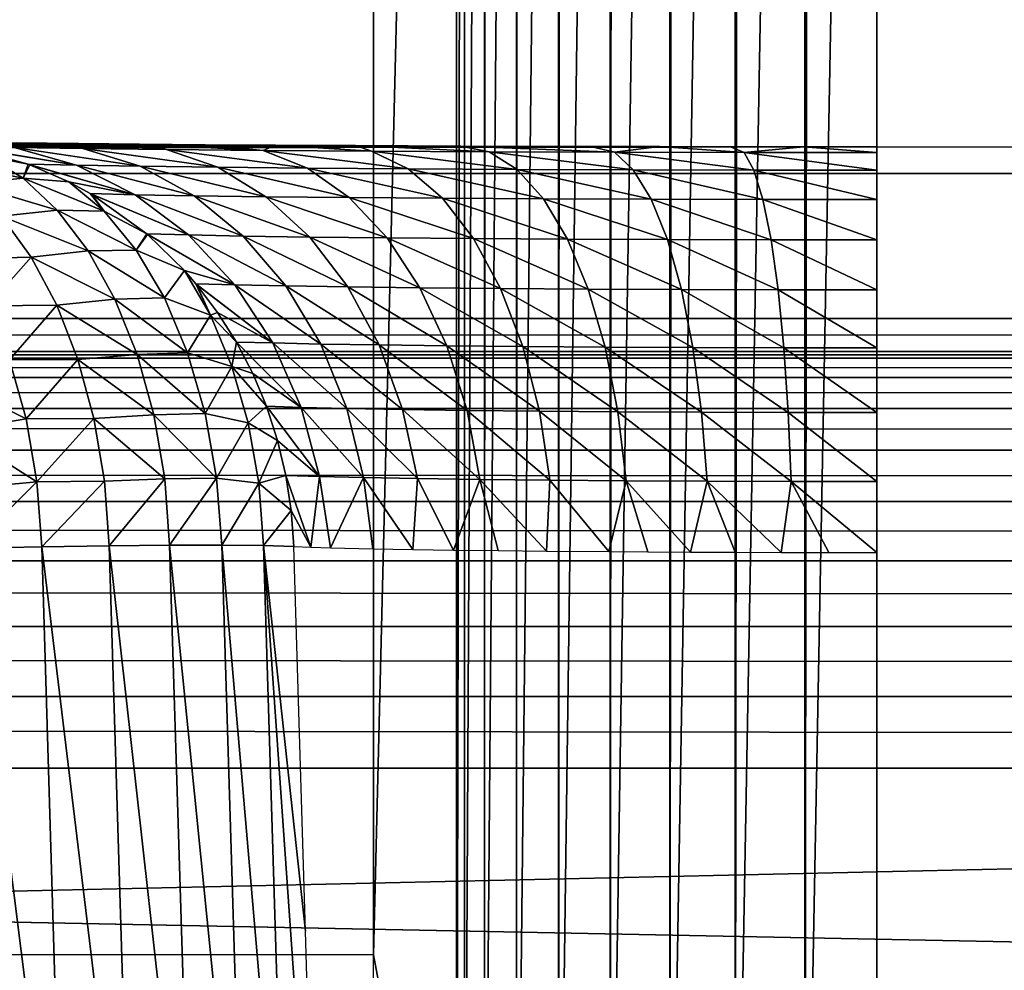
# Model space of a CAD drawing. Header units: millimetres. Extents: x -95 to 95, y -21 to 21.
# Tile 37 of 89: x -2.34 to 0, y -16.59 to -14.32. Entities that reach past the tile are written whole.
import ezdxf

# ---------------------------------------------------------------- set-up
doc = ezdxf.new("R2010")
doc.units = ezdxf.units.MM
doc.header["$LTSCALE"] = 135.540879
for name, color, linetype in [('122', 7, 'CONTINUOUS'), ('124', 7, 'CONTINUOUS'), ('125', 7, 'CONTINUOUS'), ('127', 7, 'CONTINUOUS'), ('130', 7, 'CONTINUOUS'), ('141', 7, 'CONTINUOUS'), ('148', 7, 'CONTINUOUS'), ('149', 7, 'CONTINUOUS'), ('19', 7, 'CONTINUOUS'), ('2', 7, 'CONTINUOUS'), ('46', 7, 'CONTINUOUS'), ('55', 7, 'CONTINUOUS'), ('58', 7, 'CONTINUOUS')]:
    doc.layers.add(name, color=color, linetype=linetype)

msp = doc.modelspace()

# ---------------------------------------------------------------- linework, layer by layer
at = {"layer": '122', "color": 254, "linetype": 'Continuous', "true_color": 0xd7d6db}
for points in [[(-77.25, -16.1049, 43.2676), (77.25, -16.1049, 43.2676), (-77.25, -17.8725, 43.2522), (-77.25, -16.1049, 43.2676)], [(-77.25, -17.8725, 43.2522), (77.25, -16.1049, 43.2676), (77.25, -17.8725, 43.2522), (-77.25, -17.8725, 43.2522)]]:
    msp.add_3dface(points, dxfattribs=at)
at = {"layer": '124', "color": 254, "linetype": 'Continuous', "true_color": 0xd7d6db}
for points in [[(-2.4595, -15.5818, 102.6816), (-2.2355, -17.3539, 102.6804), (-2.2888, -15.5782, 102.6352), (-2.4595, -15.5818, 102.6816)], [(-2.4074, -17.3535, 102.7275), (-2.2355, -17.3539, 102.6804), (-2.4595, -15.5818, 102.6816), (-2.4074, -17.3535, 102.7275)], [(-2.2888, -15.5782, 102.6352), (-2.0744, -17.3546, 102.6032), (-2.129, -15.5757, 102.5595), (-2.2888, -15.5782, 102.6352)], [(-2.2355, -17.3539, 102.6804), (-2.0744, -17.3546, 102.6032), (-2.2888, -15.5782, 102.6352), (-2.2355, -17.3539, 102.6804)], [(-2.129, -15.5757, 102.5595), (-1.9299, -17.3555, 102.499), (-1.985, -15.5744, 102.4568), (-2.129, -15.5757, 102.5595)], [(-2.0744, -17.3546, 102.6032), (-1.9299, -17.3555, 102.499), (-2.129, -15.5757, 102.5595), (-2.0744, -17.3546, 102.6032)], [(-1.985, -15.5744, 102.4568), (-1.806, -17.3566, 102.3704), (-1.8612, -15.5743, 102.3303), (-1.985, -15.5744, 102.4568)], [(-1.9299, -17.3555, 102.499), (-1.806, -17.3566, 102.3704), (-1.985, -15.5744, 102.4568), (-1.9299, -17.3555, 102.499)], [(-1.806, -17.3566, 102.3704), (-1.7071, -17.3579, 102.2221), (-1.8612, -15.5743, 102.3303), (-1.806, -17.3566, 102.3704)], [(-1.8612, -15.5743, 102.3303), (-1.7071, -17.3579, 102.2221), (-1.7617, -15.5753, 102.1841), (-1.8612, -15.5743, 102.3303)], [(-1.7617, -15.5753, 102.1841), (-1.6361, -17.3593, 102.0586), (-1.6622, -16.4926, 102.0412), (-1.7617, -15.5753, 102.1841)], [(-1.7071, -17.3579, 102.2221), (-1.6361, -17.3593, 102.0586), (-1.7617, -15.5753, 102.1841), (-1.7071, -17.3579, 102.2221)], [(-1.6896, -15.5775, 102.0227), (-1.7617, -15.5753, 102.1841), (-1.6622, -16.4926, 102.0412), (-1.6896, -15.5775, 102.0227)]]:
    msp.add_3dface(points, dxfattribs=at)
at = {"layer": '125', "color": 254, "linetype": 'Continuous', "true_color": 0xd7d6db}
for points in [[(-74.75, -18, 92.75), (-74.75, -14.69, 92.8078), (74.75, -14.69, 92.8078), (-74.75, -18, 92.75)], [(74.75, -18, 92.75), (-74.75, -18, 92.75), (74.75, -14.69, 92.8078), (74.75, -18, 92.75)]]:
    msp.add_3dface(points, dxfattribs=at)
at = {"layer": '127', "color": 254, "linetype": 'Continuous', "true_color": 0xd7d6db}
for points in [[(-74.75, -18, 53.25), (74.75, -18, 53.25), (-74.75, -15.0356, 53.1983), (-74.75, -18, 53.25)], [(74.75, -18, 53.25), (74.75, -15.0356, 53.1983), (-74.75, -15.0356, 53.1983), (74.75, -18, 53.25)]]:
    msp.add_3dface(points, dxfattribs=at)
at = {"layer": '130', "color": 254, "linetype": 'Continuous', "true_color": 0xd7d6db}
for points in [[(-2.2014, -14.6192, 100.9177), (-74.75, -14.69, 92.8078), (-2.3497, -14.6175, 101.116), (-2.2014, -14.6192, 100.9177)], [(-2.0569, -14.6206, 100.7582), (-74.75, -14.69, 92.8078), (-2.2014, -14.6192, 100.9177), (-2.0569, -14.6206, 100.7582)], [(-1.9006, -14.6218, 100.6132), (-74.75, -14.69, 92.8078), (-2.0569, -14.6206, 100.7582), (-1.9006, -14.6218, 100.6132)], [(-1.7329, -14.623, 100.4826), (-74.75, -14.69, 92.8078), (-1.9006, -14.6218, 100.6132), (-1.7329, -14.623, 100.4826)], [(-1.5429, -14.6241, 100.3601), (-74.75, -14.69, 92.8078), (-1.7329, -14.623, 100.4826), (-1.5429, -14.6241, 100.3601)], [(-1.2923, -14.6252, 100.2329), (-74.75, -14.69, 92.8078), (-1.5429, -14.6241, 100.3601), (-1.2923, -14.6252, 100.2329)], [(-0.9842, -14.6261, 100.1217), (-74.75, -14.69, 92.8078), (-1.2923, -14.6252, 100.2329), (-0.9842, -14.6261, 100.1217)], [(-0.8199, -14.6265, 100.0806), (-74.75, -14.69, 92.8078), (-0.9842, -14.6261, 100.1217), (-0.8199, -14.6265, 100.0806)], [(-0.6509, -14.6268, 100.0505), (-74.75, -14.69, 92.8078), (-0.8199, -14.6265, 100.0806), (-0.6509, -14.6268, 100.0505)], [(-0.4779, -14.6269, 100.0321), (-74.75, -14.69, 92.8078), (-0.6509, -14.6268, 100.0505), (-0.4779, -14.6269, 100.0321)], [(-0.3033, -14.627, 100.0259), (-74.75, -14.69, 92.8078), (-0.4779, -14.6269, 100.0321), (-0.3033, -14.627, 100.0259)], [(74.75, -14.69, 92.8078), (-74.75, -14.69, 92.8078), (0.4747, -14.6269, 100.0318), (74.75, -14.69, 92.8078)], [(0.4747, -14.6269, 100.0318), (-74.75, -14.69, 92.8078), (0.3033, -14.627, 100.0259), (0.4747, -14.6269, 100.0318)], [(0.3033, -14.627, 100.0259), (-74.75, -14.69, 92.8078), (-0.3033, -14.627, 100.0259), (0.3033, -14.627, 100.0259)], [(-77.25, -15.1136, 44.2588), (74.75, -15.0356, 53.1983), (77.25, -15.1136, 44.2588), (-77.25, -15.1136, 44.2588)], [(-74.75, -15.0356, 53.1983), (74.75, -15.0356, 53.1983), (-77.25, -15.1136, 44.2588), (-74.75, -15.0356, 53.1983)]]:
    msp.add_3dface(points, dxfattribs=at)
at = {"layer": '141', "color": 254, "linetype": 'Continuous', "true_color": 0xd7d6db}
for points in [[(-77.25, -15.13, 44.0872), (-77.25, -15.1136, 44.2588), (77.25, -15.13, 44.0872), (-77.25, -15.13, 44.0872)], [(-77.25, -15.1136, 44.2588), (77.25, -15.1136, 44.2588), (77.25, -15.13, 44.0872), (-77.25, -15.1136, 44.2588)], [(-77.25, -15.1756, 43.9208), (-77.25, -15.13, 44.0872), (77.25, -15.1756, 43.9208), (-77.25, -15.1756, 43.9208)], [(77.25, -15.1756, 43.9208), (-77.25, -15.13, 44.0872), (77.25, -15.13, 44.0872), (77.25, -15.1756, 43.9208)], [(-77.25, -15.2492, 43.7648), (-77.25, -15.1756, 43.9208), (77.25, -15.2492, 43.7648), (-77.25, -15.2492, 43.7648)], [(77.25, -15.2492, 43.7648), (-77.25, -15.1756, 43.9208), (77.25, -15.1756, 43.9208), (77.25, -15.2492, 43.7648)], [(-77.25, -15.3485, 43.6236), (-77.25, -15.2492, 43.7648), (77.25, -15.3485, 43.6236), (-77.25, -15.3485, 43.6236)], [(77.25, -15.3485, 43.6236), (-77.25, -15.2492, 43.7648), (77.25, -15.2492, 43.7648), (77.25, -15.3485, 43.6236)], [(77.25, -15.4706, 43.5017), (-77.25, -15.3485, 43.6236), (77.25, -15.3485, 43.6236), (77.25, -15.4706, 43.5017)], [(-77.25, -15.4706, 43.5017), (-77.25, -15.3485, 43.6236), (77.25, -15.4706, 43.5017), (-77.25, -15.4706, 43.5017)], [(77.25, -15.6118, 43.4026), (-77.25, -15.4706, 43.5017), (77.25, -15.4706, 43.5017), (77.25, -15.6118, 43.4026)], [(-77.25, -15.6118, 43.4026), (-77.25, -15.4706, 43.5017), (77.25, -15.6118, 43.4026), (-77.25, -15.6118, 43.4026)], [(77.25, -15.768, 43.3292), (-77.25, -15.6118, 43.4026), (77.25, -15.6118, 43.4026), (77.25, -15.768, 43.3292)], [(-77.25, -15.768, 43.3292), (-77.25, -15.6118, 43.4026), (77.25, -15.768, 43.3292), (-77.25, -15.768, 43.3292)], [(77.25, -15.9345, 43.2837), (-77.25, -15.768, 43.3292), (77.25, -15.768, 43.3292), (77.25, -15.9345, 43.2837)], [(-77.25, -15.9345, 43.2837), (-77.25, -15.768, 43.3292), (77.25, -15.9345, 43.2837), (-77.25, -15.9345, 43.2837)], [(77.25, -16.1049, 43.2676), (-77.25, -15.9345, 43.2837), (77.25, -15.9345, 43.2837), (77.25, -16.1049, 43.2676)], [(77.25, -16.1049, 43.2676), (-77.25, -16.1049, 43.2676), (-77.25, -15.9345, 43.2837), (77.25, -16.1049, 43.2676)]]:
    msp.add_3dface(points, dxfattribs=at)
at = {"layer": '148', "color": 254, "linetype": 'Continuous', "true_color": 0xd7d6db}
for points in [[(-2.2061, -14.6707, 101.5272), (-2.4786, -14.6257, 101.7426), (-2.4738, -14.6266, 101.7443), (-2.2061, -14.6707, 101.5272)], [(-2.3543, -14.6284, 101.4517), (-2.4786, -14.6257, 101.7426), (-2.2061, -14.6707, 101.5272), (-2.3543, -14.6284, 101.4517)], [(-2.3215, -14.6679, 101.7971), (-2.2061, -14.6707, 101.5272), (-2.4738, -14.6266, 101.7443), (-2.3215, -14.6679, 101.7971)], [(-2.1913, -14.631, 101.1806), (-2.3497, -14.6175, 101.116), (-2.3543, -14.6284, 101.4517), (-2.1913, -14.631, 101.1806)], [(-2.1913, -14.631, 101.1806), (-2.3543, -14.6284, 101.4517), (-2.0548, -14.6732, 101.2757), (-2.1913, -14.631, 101.1806)], [(-2.0548, -14.6732, 101.2757), (-2.3543, -14.6284, 101.4517), (-2.2061, -14.6707, 101.5272), (-2.0548, -14.6732, 101.2757)], [(-2.2014, -14.6192, 100.9177), (-2.3497, -14.6175, 101.116), (-2.1913, -14.631, 101.1806), (-2.2014, -14.6192, 100.9177)], [(-1.9928, -14.6333, 100.9345), (-2.2014, -14.6192, 100.9177), (-2.1913, -14.631, 101.1806), (-1.9928, -14.6333, 100.9345)], [(-2.0569, -14.6206, 100.7582), (-2.2014, -14.6192, 100.9177), (-1.9928, -14.6333, 100.9345), (-2.0569, -14.6206, 100.7582)], [(-1.9928, -14.6333, 100.9345), (-2.1913, -14.631, 101.1806), (-1.8707, -14.6755, 101.0474), (-1.9928, -14.6333, 100.9345)], [(-1.8707, -14.6755, 101.0474), (-2.1913, -14.631, 101.1806), (-2.0548, -14.6732, 101.2757), (-1.8707, -14.6755, 101.0474)], [(-1.7626, -14.6353, 100.718), (-2.0569, -14.6206, 100.7582), (-1.9928, -14.6333, 100.9345), (-1.7626, -14.6353, 100.718)], [(-1.9006, -14.6218, 100.6132), (-2.0569, -14.6206, 100.7582), (-1.7626, -14.6353, 100.718), (-1.9006, -14.6218, 100.6132)], [(-1.7626, -14.6353, 100.718), (-1.9928, -14.6333, 100.9345), (-1.6571, -14.6775, 100.8465), (-1.7626, -14.6353, 100.718)], [(-1.6571, -14.6775, 100.8465), (-1.9928, -14.6333, 100.9345), (-1.8707, -14.6755, 101.0474), (-1.6571, -14.6775, 100.8465)], [(-1.7329, -14.623, 100.4826), (-1.9006, -14.6218, 100.6132), (-1.7626, -14.6353, 100.718), (-1.7329, -14.623, 100.4826)], [(-1.505, -14.637, 100.5351), (-1.7329, -14.623, 100.4826), (-1.7626, -14.6353, 100.718), (-1.505, -14.637, 100.5351)], [(-1.5429, -14.6241, 100.3601), (-1.7329, -14.623, 100.4826), (-1.505, -14.637, 100.5351), (-1.5429, -14.6241, 100.3601)], [(-1.2248, -14.6384, 100.3892), (-1.5429, -14.6241, 100.3601), (-1.505, -14.637, 100.5351), (-1.2248, -14.6384, 100.3892)], [(-1.2923, -14.6252, 100.2329), (-1.5429, -14.6241, 100.3601), (-1.2248, -14.6384, 100.3892), (-1.2923, -14.6252, 100.2329)], [(-0.9274, -14.6394, 100.283), (-1.2923, -14.6252, 100.2329), (-1.2248, -14.6384, 100.3892), (-0.9274, -14.6394, 100.283)], [(-0.9842, -14.6261, 100.1217), (-1.2923, -14.6252, 100.2329), (-0.9274, -14.6394, 100.283), (-0.9842, -14.6261, 100.1217)], [(-0.8199, -14.6265, 100.0806), (-0.9842, -14.6261, 100.1217), (-0.9274, -14.6394, 100.283), (-0.8199, -14.6265, 100.0806)], [(-0.6183, -14.64, 100.2184), (-0.8199, -14.6265, 100.0806), (-0.9274, -14.6394, 100.283), (-0.6183, -14.64, 100.2184)], [(-0.6509, -14.6268, 100.0505), (-0.8199, -14.6265, 100.0806), (-0.6183, -14.64, 100.2184), (-0.6509, -14.6268, 100.0505)], [(-0.4779, -14.6269, 100.0321), (-0.6509, -14.6268, 100.0505), (-0.6183, -14.64, 100.2184), (-0.4779, -14.6269, 100.0321)], [(-0.3033, -14.6402, 100.1968), (-0.4779, -14.6269, 100.0321), (-0.6183, -14.64, 100.2184), (-0.3033, -14.6402, 100.1968)], [(-0.3033, -14.627, 100.0259), (-0.4779, -14.6269, 100.0321), (-0.3033, -14.6402, 100.1968), (-0.3033, -14.627, 100.0259)], [(-1.505, -14.637, 100.5351), (-1.7626, -14.6353, 100.718), (-1.4181, -14.6793, 100.6769), (-1.505, -14.637, 100.5351)], [(-1.4181, -14.6793, 100.6769), (-1.7626, -14.6353, 100.718), (-1.6571, -14.6775, 100.8465), (-1.4181, -14.6793, 100.6769)], [(-1.2248, -14.6384, 100.3892), (-1.505, -14.637, 100.5351), (-1.1582, -14.6806, 100.5415), (-1.2248, -14.6384, 100.3892)], [(-1.1582, -14.6806, 100.5415), (-1.505, -14.637, 100.5351), (-1.4181, -14.6793, 100.6769), (-1.1582, -14.6806, 100.5415)], [(-0.9274, -14.6394, 100.283), (-1.2248, -14.6384, 100.3892), (-0.8823, -14.6816, 100.443), (-0.9274, -14.6394, 100.283)], [(-0.8823, -14.6816, 100.443), (-1.2248, -14.6384, 100.3892), (-1.1582, -14.6806, 100.5415), (-0.8823, -14.6816, 100.443)], [(-0.6183, -14.64, 100.2184), (-0.9274, -14.6394, 100.283), (-0.5955, -14.6822, 100.3832), (-0.6183, -14.64, 100.2184)], [(-0.5955, -14.6822, 100.3832), (-0.9274, -14.6394, 100.283), (-0.8823, -14.6816, 100.443), (-0.5955, -14.6822, 100.3832)], [(-0.3033, -14.6402, 100.1968), (-0.6183, -14.64, 100.2184), (-0.3033, -14.6824, 100.3631), (-0.3033, -14.6402, 100.1968)], [(-0.3033, -14.6824, 100.3631), (-0.6183, -14.64, 100.2184), (-0.5955, -14.6822, 100.3832), (-0.3033, -14.6824, 100.3631)], [(-2.2061, -14.6707, 101.5272), (-2.3215, -14.6679, 101.7971), (-2.0666, -14.7407, 101.5985), (-2.2061, -14.6707, 101.5272)], [(-2.0666, -14.7407, 101.5985), (-2.3215, -14.6679, 101.7971), (-2.3176, -14.6694, 101.7985), (-2.0666, -14.7407, 101.5985)], [(-2.225, -14.71, 101.8308), (-2.0666, -14.7407, 101.5985), (-2.3176, -14.6694, 101.7985), (-2.225, -14.71, 101.8308)], [(-2.0548, -14.6732, 101.2757), (-2.2061, -14.6707, 101.5272), (-1.9265, -14.7433, 101.3654), (-2.0548, -14.6732, 101.2757)], [(-1.9265, -14.7433, 101.3654), (-2.2061, -14.6707, 101.5272), (-2.0666, -14.7407, 101.5985), (-1.9265, -14.7433, 101.3654)], [(-1.8707, -14.6755, 101.0474), (-2.0548, -14.6732, 101.2757), (-1.7558, -14.7456, 101.1539), (-1.8707, -14.6755, 101.0474)], [(-1.7558, -14.7456, 101.1539), (-2.0548, -14.6732, 101.2757), (-1.9265, -14.7433, 101.3654), (-1.7558, -14.7456, 101.1539)], [(-1.6571, -14.6775, 100.8465), (-1.8707, -14.6755, 101.0474), (-1.5578, -14.7476, 100.9677), (-1.6571, -14.6775, 100.8465)], [(-1.5578, -14.7476, 100.9677), (-1.8707, -14.6755, 101.0474), (-1.7558, -14.7456, 101.1539), (-1.5578, -14.7476, 100.9677)], [(-1.4181, -14.6793, 100.6769), (-1.6571, -14.6775, 100.8465), (-1.3364, -14.7493, 100.8105), (-1.4181, -14.6793, 100.6769)], [(-1.3364, -14.7493, 100.8105), (-1.6571, -14.6775, 100.8465), (-1.5578, -14.7476, 100.9677), (-1.3364, -14.7493, 100.8105)], [(-1.1582, -14.6806, 100.5415), (-1.4181, -14.6793, 100.6769), (-1.0956, -14.7507, 100.6851), (-1.1582, -14.6806, 100.5415)], [(-1.0956, -14.7507, 100.6851), (-1.4181, -14.6793, 100.6769), (-1.3364, -14.7493, 100.8105), (-1.0956, -14.7507, 100.6851)], [(-0.8398, -14.7517, 100.5938), (-1.1582, -14.6806, 100.5415), (-1.0956, -14.7507, 100.6851), (-0.8398, -14.7517, 100.5938)], [(-0.8823, -14.6816, 100.443), (-1.1582, -14.6806, 100.5415), (-0.8398, -14.7517, 100.5938), (-0.8823, -14.6816, 100.443)], [(-0.5955, -14.6822, 100.3832), (-0.8823, -14.6816, 100.443), (-0.5741, -14.7523, 100.5383), (-0.5955, -14.6822, 100.3832)], [(-0.5741, -14.7523, 100.5383), (-0.8823, -14.6816, 100.443), (-0.8398, -14.7517, 100.5938), (-0.5741, -14.7523, 100.5383)], [(-0.3033, -14.6824, 100.3631), (-0.5955, -14.6822, 100.3832), (-0.3033, -14.7525, 100.5197), (-0.3033, -14.6824, 100.3631)], [(-0.3033, -14.7525, 100.5197), (-0.5955, -14.6822, 100.3832), (-0.5741, -14.7523, 100.5383), (-0.3033, -14.7525, 100.5197)], [(-2.1736, -14.738, 101.8487), (-2.0666, -14.7407, 101.5985), (-2.225, -14.71, 101.8308), (-2.1736, -14.738, 101.8487)], [(-1.94, -14.8365, 101.6635), (-2.1736, -14.738, 101.8487), (-2.1707, -14.7397, 101.8497), (-1.94, -14.8365, 101.6635)], [(-2.0666, -14.7407, 101.5985), (-2.1736, -14.738, 101.8487), (-1.94, -14.8365, 101.6635), (-2.0666, -14.7407, 101.5985)], [(-2.0393, -14.8338, 101.8958), (-1.94, -14.8365, 101.6635), (-2.1707, -14.7397, 101.8497), (-2.0393, -14.8338, 101.8958)], [(-1.81, -14.8391, 101.4472), (-2.0666, -14.7407, 101.5985), (-1.94, -14.8365, 101.6635), (-1.81, -14.8391, 101.4472)], [(-1.9265, -14.7433, 101.3654), (-2.0666, -14.7407, 101.5985), (-1.81, -14.8391, 101.4472), (-1.9265, -14.7433, 101.3654)], [(-1.6516, -14.8414, 101.2508), (-1.9265, -14.7433, 101.3654), (-1.81, -14.8391, 101.4472), (-1.6516, -14.8414, 101.2508)], [(-1.7558, -14.7456, 101.1539), (-1.9265, -14.7433, 101.3654), (-1.6516, -14.8414, 101.2508), (-1.7558, -14.7456, 101.1539)], [(-1.4678, -14.8434, 101.078), (-1.7558, -14.7456, 101.1539), (-1.6516, -14.8414, 101.2508), (-1.4678, -14.8434, 101.078)], [(-1.5578, -14.7476, 100.9677), (-1.7558, -14.7456, 101.1539), (-1.4678, -14.8434, 101.078), (-1.5578, -14.7476, 100.9677)], [(-1.2623, -14.8451, 100.932), (-1.5578, -14.7476, 100.9677), (-1.4678, -14.8434, 101.078), (-1.2623, -14.8451, 100.932)], [(-1.3364, -14.7493, 100.8105), (-1.5578, -14.7476, 100.9677), (-1.2623, -14.8451, 100.932), (-1.3364, -14.7493, 100.8105)], [(-1.0387, -14.8465, 100.8156), (-1.3364, -14.7493, 100.8105), (-1.2623, -14.8451, 100.932), (-1.0387, -14.8465, 100.8156)], [(-1.0956, -14.7507, 100.6851), (-1.3364, -14.7493, 100.8105), (-1.0387, -14.8465, 100.8156), (-1.0956, -14.7507, 100.6851)], [(-0.8013, -14.8475, 100.7308), (-1.0956, -14.7507, 100.6851), (-1.0387, -14.8465, 100.8156), (-0.8013, -14.8475, 100.7308)], [(-0.8398, -14.7517, 100.5938), (-1.0956, -14.7507, 100.6851), (-0.8013, -14.8475, 100.7308), (-0.8398, -14.7517, 100.5938)], [(-0.5547, -14.8481, 100.6793), (-0.8398, -14.7517, 100.5938), (-0.8013, -14.8475, 100.7308), (-0.5547, -14.8481, 100.6793)], [(-0.5741, -14.7523, 100.5383), (-0.8398, -14.7517, 100.5938), (-0.5547, -14.8481, 100.6793), (-0.5741, -14.7523, 100.5383)], [(-0.3033, -14.8483, 100.6621), (-0.5741, -14.7523, 100.5383), (-0.5547, -14.8481, 100.6793), (-0.3033, -14.8483, 100.6621)], [(-0.3033, -14.7525, 100.5197), (-0.5741, -14.7523, 100.5383), (-0.3033, -14.8483, 100.6621), (-0.3033, -14.7525, 100.5197)], [(-1.8299, -14.9553, 101.7203), (-2.0393, -14.8338, 101.8958), (-2.0373, -14.8355, 101.8965), (-1.8299, -14.9553, 101.7203)], [(-1.94, -14.8365, 101.6635), (-2.0393, -14.8338, 101.8958), (-1.8299, -14.9553, 101.7203), (-1.94, -14.8365, 101.6635)], [(-1.9498, -14.9209, 101.9274), (-1.8299, -14.9553, 101.7203), (-2.0373, -14.8355, 101.8965), (-1.9498, -14.9209, 101.9274)], [(-1.7087, -14.9578, 101.5185), (-1.94, -14.8365, 101.6635), (-1.8299, -14.9553, 101.7203), (-1.7087, -14.9578, 101.5185)], [(-1.81, -14.8391, 101.4472), (-1.94, -14.8365, 101.6635), (-1.7087, -14.9578, 101.5185), (-1.81, -14.8391, 101.4472)], [(-1.561, -14.9601, 101.3354), (-1.81, -14.8391, 101.4472), (-1.7087, -14.9578, 101.5185), (-1.561, -14.9601, 101.3354)], [(-1.6516, -14.8414, 101.2508), (-1.81, -14.8391, 101.4472), (-1.561, -14.9601, 101.3354), (-1.6516, -14.8414, 101.2508)], [(-1.3896, -14.9621, 101.1741), (-1.6516, -14.8414, 101.2508), (-1.561, -14.9601, 101.3354), (-1.3896, -14.9621, 101.1741)], [(-1.4678, -14.8434, 101.078), (-1.6516, -14.8414, 101.2508), (-1.3896, -14.9621, 101.1741), (-1.4678, -14.8434, 101.078)], [(-1.1979, -14.9639, 101.0379), (-1.4678, -14.8434, 101.078), (-1.3896, -14.9621, 101.1741), (-1.1979, -14.9639, 101.0379)], [(-1.2623, -14.8451, 100.932), (-1.4678, -14.8434, 101.078), (-1.1979, -14.9639, 101.0379), (-1.2623, -14.8451, 100.932)], [(-0.9894, -14.9652, 100.9292), (-1.2623, -14.8451, 100.932), (-1.1979, -14.9639, 101.0379), (-0.9894, -14.9652, 100.9292)], [(-1.0387, -14.8465, 100.8156), (-1.2623, -14.8451, 100.932), (-0.9894, -14.9652, 100.9292), (-1.0387, -14.8465, 100.8156)], [(-0.7679, -14.9662, 100.8501), (-1.0387, -14.8465, 100.8156), (-0.9894, -14.9652, 100.9292), (-0.7679, -14.9662, 100.8501)], [(-0.8013, -14.8475, 100.7308), (-1.0387, -14.8465, 100.8156), (-0.7679, -14.9662, 100.8501), (-0.8013, -14.8475, 100.7308)], [(-0.5378, -14.9668, 100.8021), (-0.8013, -14.8475, 100.7308), (-0.7679, -14.9662, 100.8501), (-0.5378, -14.9668, 100.8021)], [(-0.5547, -14.8481, 100.6793), (-0.8013, -14.8475, 100.7308), (-0.5378, -14.9668, 100.8021), (-0.5547, -14.8481, 100.6793)], [(-0.3033, -14.8483, 100.6621), (-0.5547, -14.8481, 100.6793), (-0.3033, -14.967, 100.7859), (-0.3033, -14.8483, 100.6621)], [(-0.3033, -14.967, 100.7859), (-0.5547, -14.8481, 100.6793), (-0.5378, -14.9668, 100.8021), (-0.3033, -14.967, 100.7859)], [(-1.9225, -14.9525, 101.9371), (-1.8299, -14.9553, 101.7203), (-1.9498, -14.9209, 101.9274), (-1.9225, -14.9525, 101.9371)], [(-1.7397, -15.0934, 101.7673), (-1.9225, -14.9525, 101.9371), (-1.9213, -14.954, 101.9375), (-1.7397, -15.0934, 101.7673)], [(-1.8299, -14.9553, 101.7203), (-1.9225, -14.9525, 101.9371), (-1.7397, -15.0934, 101.7673), (-1.8299, -14.9553, 101.7203)], [(-1.8709, -15.0206, 101.9554), (-1.7397, -15.0934, 101.7673), (-1.9213, -14.954, 101.9375), (-1.8709, -15.0206, 101.9554)], [(-1.6257, -15.096, 101.5774), (-1.8299, -14.9553, 101.7203), (-1.7397, -15.0934, 101.7673), (-1.6257, -15.096, 101.5774)], [(-1.7087, -14.9578, 101.5185), (-1.8299, -14.9553, 101.7203), (-1.6257, -15.096, 101.5774), (-1.7087, -14.9578, 101.5185)], [(-1.561, -14.9601, 101.3354), (-1.7087, -14.9578, 101.5185), (-1.4868, -15.0983, 101.405), (-1.561, -14.9601, 101.3354)], [(-1.4868, -15.0983, 101.405), (-1.7087, -14.9578, 101.5185), (-1.6257, -15.096, 101.5774), (-1.4868, -15.0983, 101.405)], [(-1.3896, -14.9621, 101.1741), (-1.561, -14.9601, 101.3354), (-1.3255, -15.1003, 101.2531), (-1.3896, -14.9621, 101.1741)], [(-1.3255, -15.1003, 101.2531), (-1.561, -14.9601, 101.3354), (-1.4868, -15.0983, 101.405), (-1.3255, -15.1003, 101.2531)], [(-1.1979, -14.9639, 101.0379), (-1.3896, -14.9621, 101.1741), (-1.1452, -15.102, 101.1249), (-1.1979, -14.9639, 101.0379)], [(-1.1452, -15.102, 101.1249), (-1.3896, -14.9621, 101.1741), (-1.3255, -15.1003, 101.2531), (-1.1452, -15.102, 101.1249)], [(-0.9894, -14.9652, 100.9292), (-1.1979, -14.9639, 101.0379), (-0.949, -15.1034, 101.0226), (-0.9894, -14.9652, 100.9292)], [(-0.949, -15.1034, 101.0226), (-1.1979, -14.9639, 101.0379), (-1.1452, -15.102, 101.1249), (-0.949, -15.1034, 101.0226)], [(-0.7679, -14.9662, 100.8501), (-0.9894, -14.9652, 100.9292), (-0.7405, -15.1044, 100.9481), (-0.7679, -14.9662, 100.8501)], [(-0.7405, -15.1044, 100.9481), (-0.9894, -14.9652, 100.9292), (-0.949, -15.1034, 101.0226), (-0.7405, -15.1044, 100.9481)], [(-0.5378, -14.9668, 100.8021), (-0.7679, -14.9662, 100.8501), (-0.524, -15.105, 100.9029), (-0.5378, -14.9668, 100.8021)], [(-0.524, -15.105, 100.9029), (-0.7679, -14.9662, 100.8501), (-0.7405, -15.1044, 100.9481), (-0.524, -15.105, 100.9029)], [(-0.3033, -15.1052, 100.8877), (-0.5378, -14.9668, 100.8021), (-0.524, -15.105, 100.9029), (-0.3033, -15.1052, 100.8877)], [(-0.3033, -14.967, 100.7859), (-0.5378, -14.9668, 100.8021), (-0.3033, -15.1052, 100.8877), (-0.3033, -14.967, 100.7859)], [(-1.8261, -15.0916, 101.9715), (-1.7397, -15.0934, 101.7673), (-1.8709, -15.0206, 101.9554), (-1.8261, -15.0916, 101.9715)], [(-1.7872, -15.1664, 101.9855), (-1.6718, -15.2469, 101.803), (-1.8261, -15.0916, 101.9715), (-1.7872, -15.1664, 101.9855)], [(-1.7397, -15.0934, 101.7673), (-1.8261, -15.0916, 101.9715), (-1.6718, -15.2469, 101.803), (-1.7397, -15.0934, 101.7673)], [(-1.5634, -15.2495, 101.622), (-1.7397, -15.0934, 101.7673), (-1.6718, -15.2469, 101.803), (-1.5634, -15.2495, 101.622)], [(-1.6257, -15.096, 101.5774), (-1.7397, -15.0934, 101.7673), (-1.5634, -15.2495, 101.622), (-1.6257, -15.096, 101.5774)], [(-1.4311, -15.2518, 101.4577), (-1.6257, -15.096, 101.5774), (-1.5634, -15.2495, 101.622), (-1.4311, -15.2518, 101.4577)], [(-1.4868, -15.0983, 101.405), (-1.6257, -15.096, 101.5774), (-1.4311, -15.2518, 101.4577), (-1.4868, -15.0983, 101.405)], [(-1.3255, -15.1003, 101.2531), (-1.4868, -15.0983, 101.405), (-1.2775, -15.2538, 101.3128), (-1.3255, -15.1003, 101.2531)], [(-1.2775, -15.2538, 101.3128), (-1.4868, -15.0983, 101.405), (-1.4311, -15.2518, 101.4577), (-1.2775, -15.2538, 101.3128)], [(-1.1452, -15.102, 101.1249), (-1.3255, -15.1003, 101.2531), (-1.1057, -15.2555, 101.1906), (-1.1452, -15.102, 101.1249)], [(-1.1057, -15.2555, 101.1906), (-1.3255, -15.1003, 101.2531), (-1.2775, -15.2538, 101.3128), (-1.1057, -15.2555, 101.1906)], [(-0.9187, -15.2569, 101.093), (-1.1452, -15.102, 101.1249), (-1.1057, -15.2555, 101.1906), (-0.9187, -15.2569, 101.093)], [(-0.949, -15.1034, 101.0226), (-1.1452, -15.102, 101.1249), (-0.9187, -15.2569, 101.093), (-0.949, -15.1034, 101.0226)], [(-0.72, -15.2579, 101.0219), (-0.949, -15.1034, 101.0226), (-0.9187, -15.2569, 101.093), (-0.72, -15.2579, 101.0219)], [(-0.7405, -15.1044, 100.9481), (-0.949, -15.1034, 101.0226), (-0.72, -15.2579, 101.0219), (-0.7405, -15.1044, 100.9481)], [(-0.5137, -15.2585, 100.9788), (-0.7405, -15.1044, 100.9481), (-0.72, -15.2579, 101.0219), (-0.5137, -15.2585, 100.9788)], [(-0.524, -15.105, 100.9029), (-0.7405, -15.1044, 100.9481), (-0.5137, -15.2585, 100.9788), (-0.524, -15.105, 100.9029)], [(-0.3033, -15.2587, 100.9643), (-0.524, -15.105, 100.9029), (-0.5137, -15.2585, 100.9788), (-0.3033, -15.2587, 100.9643)], [(-0.3033, -15.1052, 100.8877), (-0.524, -15.105, 100.9029), (-0.3033, -15.2587, 100.9643), (-0.3033, -15.1052, 100.8877)], [(-1.7546, -15.2442, 101.9974), (-1.6718, -15.2469, 101.803), (-1.7872, -15.1664, 101.9855), (-1.7546, -15.2442, 101.9974)], [(-1.6285, -15.4113, 101.8264), (-1.7546, -15.2442, 101.9974), (-1.7282, -15.3252, 102.0072), (-1.6285, -15.4113, 101.8264)], [(-1.6718, -15.2469, 101.803), (-1.7546, -15.2442, 101.9974), (-1.6285, -15.4113, 101.8264), (-1.6718, -15.2469, 101.803)], [(-1.5236, -15.4138, 101.6511), (-1.6718, -15.2469, 101.803), (-1.6285, -15.4113, 101.8264), (-1.5236, -15.4138, 101.6511)], [(-1.5634, -15.2495, 101.622), (-1.6718, -15.2469, 101.803), (-1.5236, -15.4138, 101.6511), (-1.5634, -15.2495, 101.622)], [(-1.3956, -15.4161, 101.4918), (-1.5634, -15.2495, 101.622), (-1.5236, -15.4138, 101.6511), (-1.3956, -15.4161, 101.4918)], [(-1.4311, -15.2518, 101.4577), (-1.5634, -15.2495, 101.622), (-1.3956, -15.4161, 101.4918), (-1.4311, -15.2518, 101.4577)], [(-1.2469, -15.4182, 101.3514), (-1.4311, -15.2518, 101.4577), (-1.3956, -15.4161, 101.4918), (-1.2469, -15.4182, 101.3514)], [(-1.2775, -15.2538, 101.3128), (-1.4311, -15.2518, 101.4577), (-1.2469, -15.4182, 101.3514), (-1.2775, -15.2538, 101.3128)], [(-1.0806, -15.4199, 101.233), (-1.2775, -15.2538, 101.3128), (-1.2469, -15.4182, 101.3514), (-1.0806, -15.4199, 101.233)], [(-1.1057, -15.2555, 101.1906), (-1.2775, -15.2538, 101.3128), (-1.0806, -15.4199, 101.233), (-1.1057, -15.2555, 101.1906)], [(-0.8995, -15.4212, 101.1384), (-1.1057, -15.2555, 101.1906), (-1.0806, -15.4199, 101.233), (-0.8995, -15.4212, 101.1384)], [(-0.9187, -15.2569, 101.093), (-1.1057, -15.2555, 101.1906), (-0.8995, -15.4212, 101.1384), (-0.9187, -15.2569, 101.093)], [(-0.707, -15.4223, 101.0695), (-0.9187, -15.2569, 101.093), (-0.8995, -15.4212, 101.1384), (-0.707, -15.4223, 101.0695)], [(-0.72, -15.2579, 101.0219), (-0.9187, -15.2569, 101.093), (-0.707, -15.4223, 101.0695), (-0.72, -15.2579, 101.0219)], [(-0.5072, -15.4229, 101.0276), (-0.72, -15.2579, 101.0219), (-0.707, -15.4223, 101.0695), (-0.5072, -15.4229, 101.0276)], [(-0.5137, -15.2585, 100.9788), (-0.72, -15.2579, 101.0219), (-0.5072, -15.4229, 101.0276), (-0.5137, -15.2585, 100.9788)], [(-0.3033, -15.423, 101.0136), (-0.5137, -15.2585, 100.9788), (-0.5072, -15.4229, 101.0276), (-0.3033, -15.423, 101.0136)], [(-0.3033, -15.2587, 100.9643), (-0.5137, -15.2585, 100.9788), (-0.3033, -15.423, 101.0136), (-0.3033, -15.2587, 100.9643)], [(-1.7085, -15.4086, 102.0148), (-1.6285, -15.4113, 101.8264), (-1.7282, -15.3252, 102.0072), (-1.7085, -15.4086, 102.0148)], [(-1.6492, -15.5791, 101.9184), (-1.7085, -15.4086, 102.0148), (-1.6957, -15.4923, 102.0199), (-1.6492, -15.5791, 101.9184)], [(-1.6285, -15.4113, 101.8264), (-1.7085, -15.4086, 102.0148), (-1.6492, -15.5791, 101.9184), (-1.6285, -15.4113, 101.8264)], [(-1.6026, -15.5805, 101.8208), (-1.6285, -15.4113, 101.8264), (-1.6492, -15.5791, 101.9184), (-1.6026, -15.5805, 101.8208)], [(-1.5236, -15.4138, 101.6511), (-1.6285, -15.4113, 101.8264), (-1.6026, -15.5805, 101.8208), (-1.5236, -15.4138, 101.6511)], [(-1.5019, -15.5829, 101.6557), (-1.5236, -15.4138, 101.6511), (-1.6026, -15.5805, 101.8208), (-1.5019, -15.5829, 101.6557)], [(-1.4065, -15.5847, 101.5344), (-1.5236, -15.4138, 101.6511), (-1.5019, -15.5829, 101.6557), (-1.4065, -15.5847, 101.5344)], [(-1.3956, -15.4161, 101.4918), (-1.5236, -15.4138, 101.6511), (-1.4065, -15.5847, 101.5344), (-1.3956, -15.4161, 101.4918)], [(-1.3098, -15.5862, 101.434), (-1.3956, -15.4161, 101.4918), (-1.4065, -15.5847, 101.5344), (-1.3098, -15.5862, 101.434)], [(-1.2469, -15.4182, 101.3514), (-1.3956, -15.4161, 101.4918), (-1.3098, -15.5862, 101.434), (-1.2469, -15.4182, 101.3514)], [(-1.2038, -15.5875, 101.3431), (-1.2469, -15.4182, 101.3514), (-1.3098, -15.5862, 101.434), (-1.2038, -15.5875, 101.3431)], [(-1.0885, -15.5887, 101.262), (-1.2469, -15.4182, 101.3514), (-1.2038, -15.5875, 101.3431), (-1.0885, -15.5887, 101.262)], [(-1.0806, -15.4199, 101.233), (-1.2469, -15.4182, 101.3514), (-1.0885, -15.5887, 101.262), (-1.0806, -15.4199, 101.233)], [(-0.9407, -15.5899, 101.1798), (-1.0806, -15.4199, 101.233), (-1.0885, -15.5887, 101.262), (-0.9407, -15.5899, 101.1798)], [(-0.8995, -15.4212, 101.1384), (-1.0806, -15.4199, 101.233), (-0.9407, -15.5899, 101.1798), (-0.8995, -15.4212, 101.1384)], [(-0.8479, -15.5905, 101.1389), (-0.8995, -15.4212, 101.1384), (-0.9407, -15.5899, 101.1798), (-0.8479, -15.5905, 101.1389)], [(-0.707, -15.4223, 101.0695), (-0.8995, -15.4212, 101.1384), (-0.7463, -15.591, 101.1025), (-0.707, -15.4223, 101.0695)], [(-0.7463, -15.591, 101.1025), (-0.8995, -15.4212, 101.1384), (-0.8479, -15.5905, 101.1389), (-0.7463, -15.591, 101.1025)], [(-0.64, -15.5915, 101.0732), (-0.707, -15.4223, 101.0695), (-0.7463, -15.591, 101.1025), (-0.64, -15.5915, 101.0732)], [(-0.5303, -15.5918, 101.0517), (-0.707, -15.4223, 101.0695), (-0.64, -15.5915, 101.0732), (-0.5303, -15.5918, 101.0517)], [(-0.5072, -15.4229, 101.0276), (-0.707, -15.4223, 101.0695), (-0.5303, -15.5918, 101.0517), (-0.5072, -15.4229, 101.0276)], [(-0.4175, -15.592, 101.0384), (-0.5072, -15.4229, 101.0276), (-0.5303, -15.5918, 101.0517), (-0.4175, -15.592, 101.0384)], [(-0.3033, -15.592, 101.034), (-0.5072, -15.4229, 101.0276), (-0.4175, -15.592, 101.0384), (-0.3033, -15.592, 101.034)], [(-0.3033, -15.423, 101.0136), (-0.5072, -15.4229, 101.0276), (-0.3033, -15.592, 101.034), (-0.3033, -15.423, 101.0136)], [(-1.6896, -15.5775, 102.0227), (-1.6492, -15.5791, 101.9184), (-1.6957, -15.4923, 102.0199), (-1.6896, -15.5775, 102.0227)]]:
    msp.add_3dface(points, dxfattribs=at)
at = {"layer": '149', "color": 254, "linetype": 'Continuous', "true_color": 0xd7d6db}
for points in [[(-2.3215, -14.6679, 101.7971), (-2.4738, -14.6266, 101.7443), (-2.4206, -14.6489, 101.8584), (-2.3215, -14.6679, 101.7971)], [(-2.4206, -14.6489, 101.8584), (-2.5467, -14.659, 101.9861), (-2.3334, -14.7016, 101.9798), (-2.4206, -14.6489, 101.8584)], [(-2.3215, -14.6679, 101.7971), (-2.4206, -14.6489, 101.8584), (-2.3334, -14.7016, 101.9798), (-2.3215, -14.6679, 101.7971)], [(-2.5467, -14.659, 101.9861), (-2.4626, -14.7147, 102.1031), (-2.3334, -14.7016, 101.9798), (-2.5467, -14.659, 101.9861)], [(-2.3176, -14.6694, 101.7985), (-2.3215, -14.6679, 101.7971), (-2.3334, -14.7016, 101.9798), (-2.3176, -14.6694, 101.7985)], [(-2.225, -14.71, 101.8308), (-2.3176, -14.6694, 101.7985), (-2.3334, -14.7016, 101.9798), (-2.225, -14.71, 101.8308)], [(-2.3334, -14.7016, 101.9798), (-2.4626, -14.7147, 102.1031), (-2.2521, -14.7773, 102.0928), (-2.3334, -14.7016, 101.9798)], [(-2.3334, -14.7016, 101.9798), (-2.2521, -14.7773, 102.0928), (-2.1407, -14.7801, 101.949), (-2.3334, -14.7016, 101.9798)], [(-2.225, -14.71, 101.8308), (-2.3334, -14.7016, 101.9798), (-2.1407, -14.7801, 101.949), (-2.225, -14.71, 101.8308)], [(-2.4626, -14.7147, 102.1031), (-2.3845, -14.792, 102.2117), (-2.2521, -14.7773, 102.0928), (-2.4626, -14.7147, 102.1031)], [(-2.1736, -14.738, 101.8487), (-2.225, -14.71, 101.8308), (-2.1407, -14.7801, 101.949), (-2.1736, -14.738, 101.8487)], [(-2.1707, -14.7397, 101.8497), (-2.1736, -14.738, 101.8487), (-2.1407, -14.7801, 101.949), (-2.1707, -14.7397, 101.8497)], [(-2.0393, -14.8338, 101.8958), (-2.1707, -14.7397, 101.8497), (-2.1407, -14.7801, 101.949), (-2.0393, -14.8338, 101.8958)], [(-2.3845, -14.792, 102.2117), (-2.4809, -14.893, 102.3749), (-2.314, -14.8891, 102.3091), (-2.3845, -14.792, 102.2117)], [(-2.2521, -14.7773, 102.0928), (-2.3845, -14.792, 102.2117), (-2.1786, -14.8741, 102.1945), (-2.2521, -14.7773, 102.0928)], [(-2.3845, -14.792, 102.2117), (-2.314, -14.8891, 102.3091), (-2.1786, -14.8741, 102.1945), (-2.3845, -14.792, 102.2117)], [(-2.1407, -14.7801, 101.949), (-2.2521, -14.7773, 102.0928), (-2.0642, -14.873, 102.0551), (-2.1407, -14.7801, 101.949)], [(-2.2521, -14.7773, 102.0928), (-2.1786, -14.8741, 102.1945), (-2.0642, -14.873, 102.0551), (-2.2521, -14.7773, 102.0928)], [(-2.0393, -14.8338, 101.8958), (-2.1407, -14.7801, 101.949), (-2.0642, -14.873, 102.0551), (-2.0393, -14.8338, 101.8958)], [(-2.0373, -14.8355, 101.8965), (-2.0393, -14.8338, 101.8958), (-2.0642, -14.873, 102.0551), (-2.0373, -14.8355, 101.8965)], [(-1.9498, -14.9209, 101.9274), (-2.0373, -14.8355, 101.8965), (-2.0642, -14.873, 102.0551), (-1.9498, -14.9209, 101.9274)], [(-2.4809, -14.893, 102.3749), (-2.4177, -15.0054, 102.462), (-2.314, -14.8891, 102.3091), (-2.4809, -14.893, 102.3749)], [(-2.314, -14.8891, 102.3091), (-2.4177, -15.0054, 102.462), (-2.2531, -15.0036, 102.393), (-2.314, -14.8891, 102.3091)], [(-2.1786, -14.8741, 102.1945), (-2.314, -14.8891, 102.3091), (-2.1149, -14.9896, 102.2823), (-2.1786, -14.8741, 102.1945)], [(-2.314, -14.8891, 102.3091), (-2.2531, -15.0036, 102.393), (-2.1149, -14.9896, 102.2823), (-2.314, -14.8891, 102.3091)], [(-2.0642, -14.873, 102.0551), (-2.1786, -14.8741, 102.1945), (-1.9975, -14.9863, 102.147), (-2.0642, -14.873, 102.0551)], [(-2.1786, -14.8741, 102.1945), (-2.1149, -14.9896, 102.2823), (-1.9975, -14.9863, 102.147), (-2.1786, -14.8741, 102.1945)], [(-1.9498, -14.9209, 101.9274), (-2.0642, -14.873, 102.0551), (-1.9975, -14.9863, 102.147), (-1.9498, -14.9209, 101.9274)], [(-1.9498, -14.9209, 101.9274), (-1.9975, -14.9863, 102.147), (-1.8881, -15.0272, 102.0141), (-1.9498, -14.9209, 101.9274)], [(-1.9225, -14.9525, 101.9371), (-1.9498, -14.9209, 101.9274), (-1.8881, -15.0272, 102.0141), (-1.9225, -14.9525, 101.9371)], [(-1.9213, -14.954, 101.9375), (-1.9225, -14.9525, 101.9371), (-1.8881, -15.0272, 102.0141), (-1.9213, -14.954, 101.9375)], [(-1.8709, -15.0206, 101.9554), (-1.9213, -14.954, 101.9375), (-1.8881, -15.0272, 102.0141), (-1.8709, -15.0206, 101.9554)], [(-2.4177, -15.0054, 102.462), (-2.3657, -15.1336, 102.5332), (-2.2531, -15.0036, 102.393), (-2.4177, -15.0054, 102.462)], [(-2.2531, -15.0036, 102.393), (-2.3657, -15.1336, 102.5332), (-2.203, -15.1327, 102.4615), (-2.2531, -15.0036, 102.393)], [(-2.1149, -14.9896, 102.2823), (-2.2531, -15.0036, 102.393), (-2.0625, -15.1209, 102.354), (-2.1149, -14.9896, 102.2823)], [(-2.2531, -15.0036, 102.393), (-2.203, -15.1327, 102.4615), (-2.0625, -15.1209, 102.354), (-2.2531, -15.0036, 102.393)], [(-1.9975, -14.9863, 102.147), (-2.1149, -14.9896, 102.2823), (-1.9425, -15.1169, 102.2224), (-1.9975, -14.9863, 102.147)], [(-2.1149, -14.9896, 102.2823), (-2.0625, -15.1209, 102.354), (-1.9425, -15.1169, 102.2224), (-2.1149, -14.9896, 102.2823)], [(-1.9975, -14.9863, 102.147), (-1.9425, -15.1169, 102.2224), (-1.8881, -15.0272, 102.0141), (-1.9975, -14.9863, 102.147)], [(-1.8881, -15.0272, 102.0141), (-1.9425, -15.1169, 102.2224), (-1.8371, -15.1491, 102.084), (-1.8881, -15.0272, 102.0141)], [(-1.8261, -15.0916, 101.9715), (-1.8709, -15.0206, 101.9554), (-1.8881, -15.0272, 102.0141), (-1.8261, -15.0916, 101.9715)], [(-1.8261, -15.0916, 101.9715), (-1.8881, -15.0272, 102.0141), (-1.8371, -15.1491, 102.084), (-1.8261, -15.0916, 101.9715)], [(-1.7872, -15.1664, 101.9855), (-1.8261, -15.0916, 101.9715), (-1.8371, -15.1491, 102.084), (-1.7872, -15.1664, 101.9855)], [(-2.0625, -15.1209, 102.354), (-2.203, -15.1327, 102.4615), (-2.0227, -15.2646, 102.4079), (-2.0625, -15.1209, 102.354)], [(-1.9425, -15.1169, 102.2224), (-2.0625, -15.1209, 102.354), (-1.9008, -15.2611, 102.279), (-1.9425, -15.1169, 102.2224)], [(-2.0625, -15.1209, 102.354), (-2.0227, -15.2646, 102.4079), (-1.9008, -15.2611, 102.279), (-2.0625, -15.1209, 102.354)], [(-1.9425, -15.1169, 102.2224), (-1.9008, -15.2611, 102.279), (-1.8371, -15.1491, 102.084), (-1.9425, -15.1169, 102.2224)], [(-2.3657, -15.1336, 102.5332), (-2.5294, -15.1716, 102.5889), (-2.3263, -15.2742, 102.5867), (-2.3657, -15.1336, 102.5332)], [(-2.3657, -15.1336, 102.5332), (-2.3263, -15.2742, 102.5867), (-2.203, -15.1327, 102.4615), (-2.3657, -15.1336, 102.5332)], [(-2.203, -15.1327, 102.4615), (-2.3263, -15.2742, 102.5867), (-2.1651, -15.2734, 102.5128), (-2.203, -15.1327, 102.4615)], [(-2.203, -15.1327, 102.4615), (-2.1651, -15.2734, 102.5128), (-2.0227, -15.2646, 102.4079), (-2.203, -15.1327, 102.4615)], [(-1.8371, -15.1491, 102.084), (-1.9008, -15.2611, 102.279), (-1.7984, -15.2836, 102.1364), (-1.8371, -15.1491, 102.084)], [(-1.7546, -15.2442, 101.9974), (-1.7872, -15.1664, 101.9855), (-1.8371, -15.1491, 102.084), (-1.7546, -15.2442, 101.9974)], [(-1.7546, -15.2442, 101.9974), (-1.8371, -15.1491, 102.084), (-1.7984, -15.2836, 102.1364), (-1.7546, -15.2442, 101.9974)], [(-2.5294, -15.1716, 102.5889), (-2.4936, -15.3016, 102.6375), (-2.3263, -15.2742, 102.5867), (-2.5294, -15.1716, 102.5889)], [(-2.0227, -15.2646, 102.4079), (-2.1651, -15.2734, 102.5128), (-1.9967, -15.417, 102.4424), (-2.0227, -15.2646, 102.4079)], [(-1.9008, -15.2611, 102.279), (-2.0227, -15.2646, 102.4079), (-1.8734, -15.415, 102.3153), (-1.9008, -15.2611, 102.279)], [(-2.0227, -15.2646, 102.4079), (-1.9967, -15.417, 102.4424), (-1.8734, -15.415, 102.3153), (-2.0227, -15.2646, 102.4079)], [(-1.9008, -15.2611, 102.279), (-1.8734, -15.415, 102.3153), (-1.7984, -15.2836, 102.1364), (-1.9008, -15.2611, 102.279)], [(-1.7282, -15.3252, 102.0072), (-1.7546, -15.2442, 101.9974), (-1.7984, -15.2836, 102.1364), (-1.7282, -15.3252, 102.0072)], [(-2.3263, -15.2742, 102.5867), (-2.4936, -15.3016, 102.6375), (-2.3004, -15.4237, 102.621), (-2.3263, -15.2742, 102.5867)], [(-2.3263, -15.2742, 102.5867), (-2.3004, -15.4237, 102.621), (-2.1651, -15.2734, 102.5128), (-2.3263, -15.2742, 102.5867)], [(-2.1651, -15.2734, 102.5128), (-2.3004, -15.4237, 102.621), (-2.1402, -15.4223, 102.5457), (-2.1651, -15.2734, 102.5128)], [(-2.1651, -15.2734, 102.5128), (-2.1402, -15.4223, 102.5457), (-1.9967, -15.417, 102.4424), (-2.1651, -15.2734, 102.5128)], [(-1.7984, -15.2836, 102.1364), (-1.8734, -15.415, 102.3153), (-1.7731, -15.427, 102.1701), (-1.7984, -15.2836, 102.1364)], [(-1.7282, -15.3252, 102.0072), (-1.7984, -15.2836, 102.1364), (-1.7731, -15.427, 102.1701), (-1.7282, -15.3252, 102.0072)], [(-2.4936, -15.3016, 102.6375), (-2.4701, -15.4394, 102.6686), (-2.3004, -15.4237, 102.621), (-2.4936, -15.3016, 102.6375)], [(-1.7085, -15.4086, 102.0148), (-1.7282, -15.3252, 102.0072), (-1.7731, -15.427, 102.1701), (-1.7085, -15.4086, 102.0148)], [(-2.4701, -15.4394, 102.6686), (-2.4595, -15.5818, 102.6816), (-2.3004, -15.4237, 102.621), (-2.4701, -15.4394, 102.6686)], [(-2.4595, -15.5818, 102.6816), (-2.2888, -15.5782, 102.6352), (-2.3004, -15.4237, 102.621), (-2.4595, -15.5818, 102.6816)], [(-2.3004, -15.4237, 102.621), (-2.2888, -15.5782, 102.6352), (-2.1402, -15.4223, 102.5457), (-2.3004, -15.4237, 102.621)], [(-2.2888, -15.5782, 102.6352), (-2.129, -15.5757, 102.5595), (-2.1402, -15.4223, 102.5457), (-2.2888, -15.5782, 102.6352)], [(-2.1402, -15.4223, 102.5457), (-2.129, -15.5757, 102.5595), (-1.9967, -15.417, 102.4424), (-2.1402, -15.4223, 102.5457)], [(-2.129, -15.5757, 102.5595), (-1.985, -15.5744, 102.4568), (-1.9967, -15.417, 102.4424), (-2.129, -15.5757, 102.5595)], [(-1.9967, -15.417, 102.4424), (-1.985, -15.5744, 102.4568), (-1.8734, -15.415, 102.3153), (-1.9967, -15.417, 102.4424)], [(-1.985, -15.5744, 102.4568), (-1.8612, -15.5743, 102.3303), (-1.8734, -15.415, 102.3153), (-1.985, -15.5744, 102.4568)], [(-1.8734, -15.415, 102.3153), (-1.8612, -15.5743, 102.3303), (-1.7731, -15.427, 102.1701), (-1.8734, -15.415, 102.3153)], [(-1.8612, -15.5743, 102.3303), (-1.7617, -15.5753, 102.1841), (-1.7731, -15.427, 102.1701), (-1.8612, -15.5743, 102.3303)], [(-1.6957, -15.4923, 102.0199), (-1.7085, -15.4086, 102.0148), (-1.7731, -15.427, 102.1701), (-1.6957, -15.4923, 102.0199)], [(-1.7617, -15.5753, 102.1841), (-1.6957, -15.4923, 102.0199), (-1.7731, -15.427, 102.1701), (-1.7617, -15.5753, 102.1841)], [(-1.7617, -15.5753, 102.1841), (-1.6896, -15.5775, 102.0227), (-1.6957, -15.4923, 102.0199), (-1.7617, -15.5753, 102.1841)]]:
    msp.add_3dface(points, dxfattribs=at)
at = {"layer": '19', "color": 7, "linetype": 'Continuous', "true_color": 0xe0f2ff}
for points in [[(-1.5, 1.4963, 110), (-87.5488, -16.5487, 110), (-1.5, 16.5487, 110), (-1.5, 1.4963, 110)], [(-1.5, 16.5487, 110), (-87.5488, -16.5487, 110), (-87.5488, 16.5487, 110), (-1.5, 16.5487, 110)], [(-1.5, -1.4963, 110), (-87.5488, -16.5487, 110), (-1.5, 1.4963, 110), (-1.5, -1.4963, 110)], [(-1.5, -16.5487, 110), (-87.5488, -16.5487, 110), (-1.5, -1.4963, 110), (-1.5, -16.5487, 110)]]:
    msp.add_3dface(points, dxfattribs=at)
at = {"layer": '2', "color": 7, "linetype": 'Continuous', "true_color": 0xe0f2ff}
for points in [[(94, -20, 112.5), (94, 20, 112.5), (-94, 20, 112.5), (94, -20, 112.5)], [(-94, -20, 112.5), (94, -20, 112.5), (-94, 20, 112.5), (-94, -20, 112.5)]]:
    msp.add_3dface(points, dxfattribs=at)
at = {"layer": '46', "color": 7, "linetype": 'Continuous', "true_color": 0xe0f2ff}
for points in [[(0.3033, -17.6142, 101.5), (-0.3033, -17.6142, 101.5), (-0.3033, -8.4765, 101.5), (0.3033, -17.6142, 101.5)], [(0.3033, -17.6142, 101.5), (-0.3033, -8.4765, 101.5), (0.3033, -8.4765, 101.5), (0.3033, -17.6142, 101.5)]]:
    msp.add_3dface(points, dxfattribs=at)
at = {"layer": '55', "color": 7, "linetype": 'Continuous', "true_color": 0xe0f2ff}
for points in [[(-1.5, -16.5487, 110), (-1.5, -1.4963, 110), (-1.3029, -8.4765, 102.4738), (-1.5, -16.5487, 110)], [(-1.3029, -17.6057, 102.4738), (-1.5, -16.5487, 110), (-1.3029, -8.4765, 102.4738), (-1.3029, -17.6057, 102.4738)], [(-1.5, -16.5487, 110), (-1.3029, -17.6057, 102.4738), (-1.4996, -16.7214, 109.985), (-1.5, -16.5487, 110)]]:
    msp.add_3dface(points, dxfattribs=at)
at = {"layer": '58', "color": 7, "linetype": 'Continuous', "true_color": 0xe0f2ff}
for points in [[(-1.2838, -17.6072, 102.3035), (-1.3029, -17.6057, 102.4738), (-1.2835, -8.4765, 102.3023), (-1.2838, -17.6072, 102.3035)], [(-1.3029, -17.6057, 102.4738), (-1.3029, -8.4765, 102.4738), (-1.2835, -8.4765, 102.3023), (-1.3029, -17.6057, 102.4738)], [(-1.2358, -17.6086, 102.1389), (-1.2838, -17.6072, 102.3035), (-1.2358, -8.4765, 102.1389), (-1.2358, -17.6086, 102.1389)], [(-1.2358, -8.4765, 102.1389), (-1.2838, -17.6072, 102.3035), (-1.2835, -8.4765, 102.3023), (-1.2358, -8.4765, 102.1389)], [(-1.1604, -8.4765, 101.985), (-1.2358, -17.6086, 102.1389), (-1.2348, -8.4765, 102.1364), (-1.1604, -8.4765, 101.985)], [(-1.2348, -8.4765, 102.1364), (-1.2358, -17.6086, 102.1389), (-1.2358, -8.4765, 102.1389), (-1.2348, -8.4765, 102.1364)], [(-1.1604, -17.61, 101.985), (-1.2358, -17.6086, 102.1389), (-1.1604, -8.4765, 101.985), (-1.1604, -17.61, 101.985)], [(-1.1583, -8.4765, 101.9815), (-1.1604, -17.61, 101.985), (-1.1604, -8.4765, 101.985), (-1.1583, -8.4765, 101.9815)], [(-1.0599, -17.6112, 101.8461), (-1.1604, -17.61, 101.985), (-1.0599, -8.4765, 101.8461), (-1.0599, -17.6112, 101.8461)], [(-1.0599, -8.4765, 101.8461), (-1.1604, -17.61, 101.985), (-1.1583, -8.4765, 101.9815), (-1.0599, -8.4765, 101.8461)], [(-0.9371, -8.4765, 101.7265), (-1.0599, -17.6112, 101.8461), (-1.0563, -8.4765, 101.842), (-0.9371, -8.4765, 101.7265)], [(-1.0563, -8.4765, 101.842), (-1.0599, -17.6112, 101.8461), (-1.0599, -8.4765, 101.8461), (-1.0563, -8.4765, 101.842)], [(-0.9371, -17.6122, 101.7265), (-1.0599, -17.6112, 101.8461), (-0.9371, -8.4765, 101.7265), (-0.9371, -17.6122, 101.7265)], [(-0.7957, -17.6131, 101.6296), (-0.9371, -17.6122, 101.7265), (-0.7957, -8.4765, 101.6296), (-0.7957, -17.6131, 101.6296)], [(-0.7957, -8.4765, 101.6296), (-0.9371, -17.6122, 101.7265), (-0.9317, -8.4765, 101.7222), (-0.7957, -8.4765, 101.6296)], [(-0.9317, -8.4765, 101.7222), (-0.9371, -17.6122, 101.7265), (-0.9371, -8.4765, 101.7265), (-0.9317, -8.4765, 101.7222)], [(-0.6398, -17.6137, 101.5583), (-0.7957, -17.6131, 101.6296), (-0.6398, -8.4765, 101.5583), (-0.6398, -17.6137, 101.5583)], [(-0.6398, -8.4765, 101.5583), (-0.7957, -17.6131, 101.6296), (-0.7884, -8.4765, 101.6256), (-0.6398, -8.4765, 101.5583)], [(-0.7884, -8.4765, 101.6256), (-0.7957, -17.6131, 101.6296), (-0.7957, -8.4765, 101.6296), (-0.7884, -8.4765, 101.6256)], [(-0.474, -17.6141, 101.5147), (-0.6398, -17.6137, 101.5583), (-0.474, -8.4765, 101.5147), (-0.474, -17.6141, 101.5147)], [(-0.474, -8.4765, 101.5147), (-0.6398, -17.6137, 101.5583), (-0.6306, -8.4765, 101.5551), (-0.474, -8.4765, 101.5147)], [(-0.6306, -8.4765, 101.5551), (-0.6398, -17.6137, 101.5583), (-0.6398, -8.4765, 101.5583), (-0.6306, -8.4765, 101.5551)], [(-0.3033, -17.6142, 101.5), (-0.474, -17.6141, 101.5147), (-0.3033, -8.4765, 101.5), (-0.3033, -17.6142, 101.5)], [(-0.3033, -8.4765, 101.5), (-0.474, -17.6141, 101.5147), (-0.463, -8.4765, 101.5128), (-0.3033, -8.4765, 101.5)], [(-0.463, -8.4765, 101.5128), (-0.474, -17.6141, 101.5147), (-0.474, -8.4765, 101.5147), (-0.463, -8.4765, 101.5128)]]:
    msp.add_3dface(points, dxfattribs=at)

doc.saveas('drawing.dxf')
